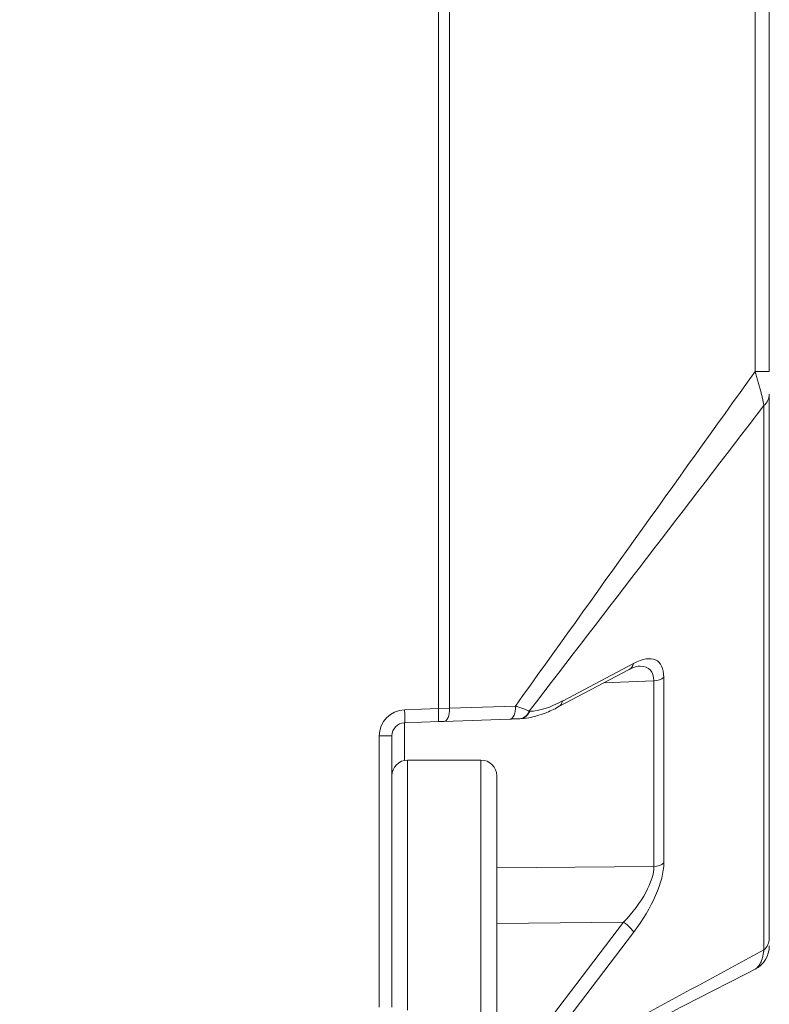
# Model space of a CAD drawing. Header units: millimetres. Extents: x 0 to 837, y 0 to 589.
# Tile 37 of 167: x 490 to 504, y 75 to 94. Entities that reach past the tile are written whole.
import ezdxf

# ---------------------------------------------------------------- set-up
doc = ezdxf.new("R2010")
doc.units = ezdxf.units.MM
doc.layers.add('1', color=7, linetype='Continuous', true_color=0xffffff)
doc.styles.add('ideas_simplex', font='simplex.shx')
doc.dimstyles.get("Standard").update_dxf_attribs({"dimtxt": 0.18, "dimasz": 0.18, "dimexe": 0.18, "dimexo": 0.0625, "dimgap": 0.09, "dimtad": 0, "dimtih": 1, "dimtoh": 1, "dimdec": 4, "dimzin": 0, "dimdsep": 46, "dimtxsty": 'Standard', "dimcen": 0.09, "dimadec": 0, "dimazin": 0, "dimtfac": 1, "dimtdec": 4, "dimtofl": 0, "dimtmove": 0, "dimatfit": 3, "dimfxl": 1, "dimtolj": 1, "dimtzin": 0, "dimarcsym": 0})

# ---------------------------------------------------------------- blocks, each defined once
blk = doc.blocks.new('_U2')
at = {"layer": '1', "color": 152, "lineweight": 13}
for p, q in [((379.695031, 110.932506), (379.695031, 29.92811)), ((504.495031, 73.555569), (504.495031, 29.92811))]:
    blk.add_line(p, q, dxfattribs=at)
at = {"layer": '1', "color": 87, "lineweight": 25}
for p, q in [((435.007531, 39.05311), (433.507531, 39.05311)), ((433.507531, 39.05311), (433.507531, 33.42811)), ((450.682531, 39.05311), (449.182531, 39.05311)), ((450.682531, 33.42811), (450.682531, 39.05311)), ((433.507531, 33.42811), (435.007531, 33.42811)), ((449.182531, 33.42811), (450.682531, 33.42811))]:
    blk.add_line(p, q, dxfattribs=at)
at = {"layer": '1', "color": 27, "lineweight": 13}
blk.add_line((379.695031, 31.92811), (504.495031, 31.92811), dxfattribs=at)
at = {"layer": '1', "color": 27, "lineweight": 18}
for points in [[(379.695031, 31.92811), (382.69503, 32.457091), (382.695033, 31.399129)], [(504.495031, 31.92811), (501.495033, 31.399129), (501.49503, 32.457091)]]:
    blk.add_solid(points, dxfattribs=at)
at = {"layer": '1', "color": 87, "linetype": 'Continuous', "lineweight": 25, "char_height": 3, "attachment_point": 7, "line_spacing_factor": 1.204819, "style": 'ideas_simplex'}
for s, insert in [('\\W1.2715;124,8', (434.979031, 41.18811)), ('\\W1.2715;4.913', (434.979031, 33.87561))]:
    blk.add_mtext(s, dxfattribs=dict(at, insert=insert))

msp = doc.modelspace()

# ---------------------------------------------------------------- linework, layer by layer
at = {"layer": '1', "color": 143, "linetype": 'Continuous', "lineweight": 13}
for p, q in [((498.184, 80.445), (498.184, 163.778)), ((498.394, 163.774), (498.394, 80.448)), ((504.223, 86.869), (504.223, 157.353)), ((504.223, 86.869), (504.495, 86.869)), ((504.392, 75.84), (504.392, 86.22)), ((500.552, 80.587), (501.906, 81.304)), ((502.293, 80.971), (501.337, 80.933)), ((502.293, 77.432), (502.293, 80.971)), ((502.482, 81.04), (502.482, 77.501)), ((497.536, 80.422), (498.184, 80.445)), ((498.184, 80.445), (498.394, 80.448)), ((498.394, 80.448), (499.653, 80.492)), ((499.916, 80.391), (499.925, 80.391)), ((497.536, 80.172), (497.536, 79.456)), ((497.295, 79.922), (497.054, 79.922)), ((497.054, 74.751), (497.054, 79.922)), ((499.295, 77.405), (502.293, 77.432)), ((501.716, 76.37), (499.295, 76.348)), ((500.362, 74.591), (501.716, 76.37)), ((501.906, 76.174), (500.552, 74.396))]:
    msp.add_line(p, q, dxfattribs=at)
at = {"layer": '1', "color": 143, "linetype": 'Continuous', "lineweight": 18}
for p, q in [((504.495, 157.353), (504.495, 86.869)), ((504.495, 86.435), (504.495, 76.056)), ((500.47, 80.474), (501.824, 81.19)), ((498.184, 80.195), (497.536, 80.172)), ((498.289, 80.198), (498.184, 80.195)), ((499.548, 80.242), (498.289, 80.198)), ((499.735, 80.249), (499.726, 80.249)), ((497.295, 79.922), (497.295, 74.751))]:
    msp.add_line(p, q, dxfattribs=at)
at = {"layer": '1', "color": 252, "linetype": 'Continuous', "lineweight": 13}
for p, q in [((497.595, 74.69), (497.595, 79.461)), ((498.995, 72.561), (498.995, 79.461))]:
    msp.add_line(p, q, dxfattribs=at)
at = {"layer": '1', "color": 252, "linetype": 'Continuous', "lineweight": 18}
for p, q in [((498.995, 79.461), (497.595, 79.461)), ((499.295, 79.161), (499.295, 72.861))]:
    msp.add_line(p, q, dxfattribs=at)
at = {"layer": '1', "color": 143, "linetype": 'Continuous', "lineweight": 13}
msp.add_arc((497.554, 79.922), 0.5, 92, 180, dxfattribs=at)
at = {"layer": '1', "color": 143, "linetype": 'Continuous', "lineweight": 18}
for centre, radius, start, end in [((497.545, 79.922), 0.25, 92, 180), ((503.995, 75.917), 0.5, 297.0674, 0)]:
    msp.add_arc(centre, radius, start, end, dxfattribs=at)
at = {"layer": '1', "color": 252, "linetype": 'Continuous', "lineweight": 18}
for centre, start, end in [((497.595, 79.161), 90, 180), ((498.995, 79.161), 0, 90)]:
    msp.add_arc(centre, 0.3, start, end, dxfattribs=at)
at = {"layer": '1', "color": 143, "linetype": 'Continuous', "lineweight": 13}
for centre, major_axis, ratio, start_param, end_param in [((503.995, 86.435), (-0.5, 0), 0.707107, 2.487094, 3.141593), ((501.496, 80.115), (0.865, 1.236), 0.383064, 5.782406, 6.925118), ((501.707, 81.411), (0.117, -0.221), 0.757824, 0.000017, 0.720484), ((501.298, 80.223), (0.919, 0.964), 0.394251, 5.885568, 6.633062), ((502.284, 81.148), (-0.25, 0), 0.707107, 1.605703, 2.487094), ((501.441, 83.196), (1.874, 2.711), 0.3839, 3.419861, 3.777738), ((500.353, 80.695), (0.117, -0.221), 0.757824, 6.282961, 7.00367), ((497.528, 80.422), (0.009, -0.25), 0.034878, 0, 1.569578), ((498.175, 80.445), (0.009, -0.25), 0.034878, 0, 1.569578), ((498.28, 80.448), (0.009, -0.25), 0.454819, 0, 1.554915), ((499.54, 80.492), (-0.009, 0.25), 0.454819, 3.141593, 4.696508), ((499.718, 80.499), (-0.009, 0.25), 0.874957, 3.141593, 4.236775), ((499.726, 80.499), (0.009, -0.25), 0.874957, 0, 1.095182), ((501.298, 76.716), (0.917, 0.932), 0.413977, 4.747937, 5.890648), ((501.496, 76.608), (0.863, 1.209), 0.395235, 4.634614, 5.777326), ((502.284, 77.608), (-0.25, 0), 0.707107, 1.605703, 2.487094), ((501.707, 76.282), (0.199, -0.151), 0.305106, 0.46902, 1.756215), ((503.995, 76.056), (-0.5, 0), 0.707107, 2.487094, 3.141593)]:
    msp.add_ellipse(centre, major_axis=major_axis, ratio=ratio, start_param=start_param, end_param=end_param, dxfattribs=at)
at = {"layer": '1', "color": 143, "linetype": 'Continuous', "lineweight": 18}
msp.add_ellipse((501.298, 80.223), major_axis=(0.919, 0.964), ratio=0.394251, start_param=0.349877, end_param=0.387194, dxfattribs=at)
at = {"layer": '1', "color": 143, "linetype": 'Continuous', "lineweight": 13}
for points in [[(499.653, 80.492), (501.176, 82.618), (502.699, 84.744), (504.223, 86.869)], [(504.392, 86.22), (502.9, 84.277), (501.408, 82.334), (499.916, 80.391)], [(499.916, 73.42), (501.408, 74.227), (502.9, 75.034), (504.392, 75.84)]]:
    msp.add_open_spline(points, degree=3, dxfattribs=at)
for points, knots in [([(504.392, 86.22), (504.391, 86.222), (504.391, 86.225), (504.39, 86.23), (504.389, 86.238), (504.386, 86.256), (504.379, 86.294), (504.371, 86.33), (504.363, 86.367), (504.36, 86.38), (504.354, 86.405), (504.344, 86.444), (504.327, 86.512), (504.312, 86.569), (504.299, 86.613), (504.295, 86.627), (504.287, 86.657), (504.274, 86.702), (504.26, 86.747), (504.246, 86.792), (504.239, 86.815), (504.232, 86.838), (504.227, 86.854), (504.225, 86.862), (504.223, 86.869)], [0, 0, 0, 0, 0.015625, 0.015625, 0.03125, 0.0625, 0.125, 0.25, 0.25, 0.3125, 0.3125, 0.375, 0.5, 0.625, 0.625, 0.6875, 0.6875, 0.75, 0.875, 0.875, 0.9375, 0.96875, 0.96875, 1, 1, 1, 1]), ([(499.653, 80.492), (499.657, 80.491), (499.661, 80.49), (499.668, 80.488), (499.679, 80.484), (499.703, 80.477), (499.737, 80.466), (499.762, 80.457), (499.786, 80.448), (499.798, 80.444), (499.832, 80.431), (499.852, 80.422), (499.879, 80.41), (499.887, 80.406), (499.899, 80.4), (499.904, 80.397), (499.91, 80.395), (499.913, 80.393), (499.915, 80.392), (499.916, 80.391)], [0, 0, 0, 0, 0.03125, 0.03125, 0.0625, 0.125, 0.25, 0.375, 0.375, 0.5, 0.5, 0.75, 0.75, 0.875, 0.875, 0.9375, 0.96875, 0.96875, 1, 1, 1, 1]), ([(504.223, 75.472), (504.225, 75.473), (504.227, 75.475), (504.232, 75.477), (504.239, 75.482), (504.256, 75.494), (504.269, 75.507), (504.283, 75.522), (504.287, 75.527), (504.295, 75.539), (504.308, 75.557), (504.319, 75.577), (504.341, 75.623), (504.354, 75.658), (504.368, 75.71), (504.371, 75.721), (504.376, 75.743), (504.381, 75.766), (504.386, 75.796), (504.389, 75.818), (504.39, 75.827), (504.391, 75.834), (504.391, 75.837), (504.392, 75.84)], [0, 0, 0, 0, 0.03125, 0.03125, 0.0625, 0.125, 0.25, 0.25, 0.3125, 0.3125, 0.375, 0.5, 0.5, 0.75, 0.75, 0.8125, 0.8125, 0.875, 0.9375, 0.96875, 0.984375, 0.984375, 1, 1, 1, 1])]:
    msp.add_open_spline(points, degree=3, knots=knots, dxfattribs=at)
at = {"layer": '1', "color": 143, "linetype": 'Continuous', "lineweight": 18}
for points, knots in [([(501.824, 81.19), (501.856, 81.206), (501.926, 81.241), (502.001, 81.253), (502.008, 81.252), (502.008, 81.252)], [0, 0, 0, 0, 0.353442, 0.932144, 1, 1, 1, 1]), ([(499.735, 80.249), (499.792, 80.251), (499.951, 80.268), (500.196, 80.342), (500.386, 80.429), (500.47, 80.474)], [0, 0, 0, 0, 0.234515, 0.662431, 1, 1, 1, 1]), ([(499.726, 80.249), (499.716, 80.248), (499.705, 80.248), (499.679, 80.247), (499.665, 80.247), (499.634, 80.245), (499.618, 80.245), (499.584, 80.244), (499.567, 80.243), (499.548, 80.242)], [0, 0, 0, 0, 0.25, 0.25, 0.5, 0.5, 0.75, 0.75, 1, 1, 1, 1])]:
    msp.add_open_spline(points, degree=3, knots=knots, dxfattribs=at)
msp.add_open_spline([(504.223, 75.472), (502.699, 74.694), (501.176, 73.916), (499.653, 73.137)], degree=3, dxfattribs=at)

# ---------------------------------------------------------------- dimensions: what is measured, and where the dimension line sits
at = {"layer": '1', "color": 87, "linetype": 'Continuous', "lineweight": 25}
dim = msp.add_linear_dim(base=(379.695, 31.928), p1=(504.495, 80.737), p2=(379.695, 113.433), text='<>\\P[\\C87;{\\H1.00x;\\Fsimplex.shx;4.913\\Fsimplex.shx;}\\C87; ]', dimstyle='Standard', override={"dimtxt": 3, "dimasz": 3, "dimexe": 2, "dimexo": 2.5, "dimgap": 1.5, "dimtad": 1, "dimtih": 0, "dimtoh": 0, "dimdec": 2, "dimlfac": 1, "dimzin": 8, "dimdsep": 44, "dimlunit": 2, "dimtxsty": 'ideas_simplex', "dimsah": 1, "dimse1": 0, "dimse2": 0, "dimsd1": 0, "dimsd2": 0, "dimclrd": 27, "dimclre": 152, "dimclrt": 87, "dimtol": 0, "dimtm": -0.1, "dimtfac": 0.5, "dimtdec": 2, "dimtofl": 1, "dimtmove": 0, "dimtzin": 8, "dimlwd": 13, "dimlwe": 13}, dxfattribs=at)
dim.commit()
dim.dimension.update_dxf_attribs({"geometry": '_U2', "text_midpoint": (442.095, 31.928), "dimtype": 160})

doc.saveas('drawing.dxf')
